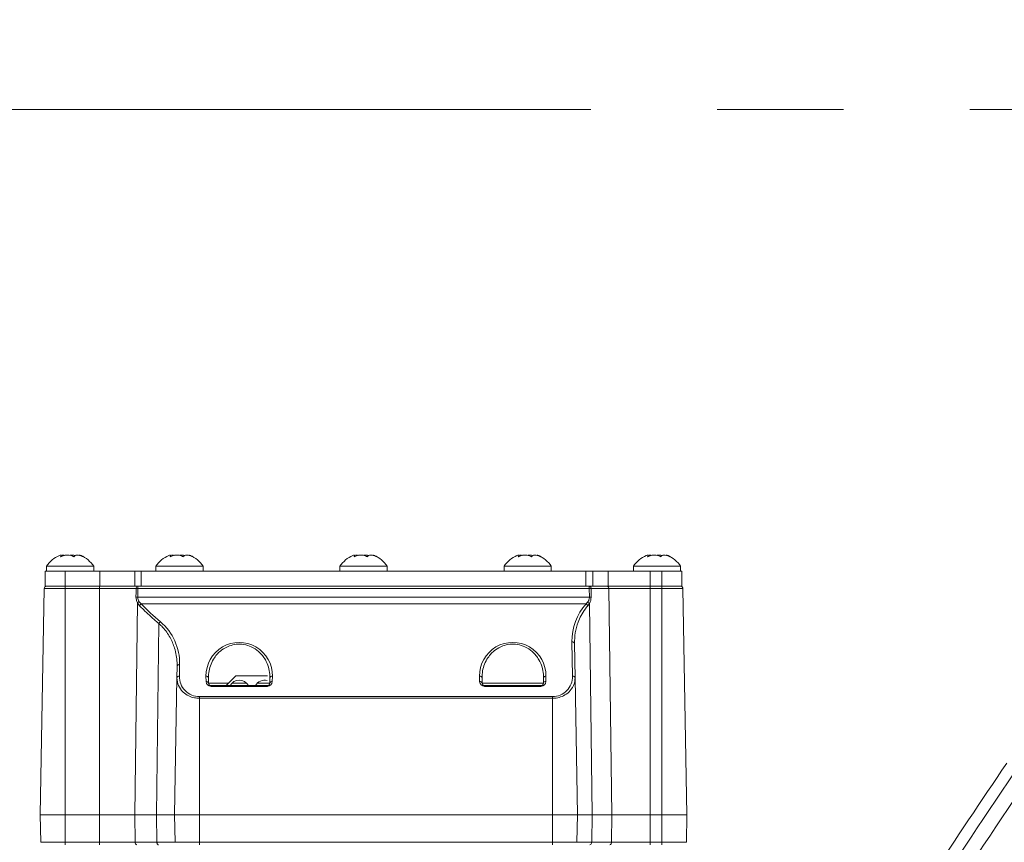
# Model space of a CAD drawing. Header units: millimetres. Extents: x 0 to 8410, y 0 to 5940.
# Tile 154 of 256: x 4901 to 5098, y 1904 to 2069. Entities that reach past the tile are written whole.
import ezdxf

# ---------------------------------------------------------------- set-up
doc = ezdxf.new("R2010")
doc.units = ezdxf.units.MM
doc.header["$LTSCALE"] = 10
doc.linetypes.add('CENTERX2', pattern=[20.32, 12.7, -2.54, 2.54, -2.54])
doc.styles.add('SLDTEXTSTYLE0', font='TXT', dxfattribs={"width": 0.605})
doc.dimstyles.new('SLDDIMSTYLE0', dxfattribs={"dimtxt": 50, "dimasz": 50, "dimexe": 0, "dimexo": 0.0625, "dimgap": 12.5, "dimtad": 1, "dimtoh": 1, "dimdec": 1, "dimrnd": 1e-09, "dimzin": 12, "dimdsep": 46, "dimtxsty": 'SLDTEXTSTYLE0', "dimsah": 1, "dimcen": 0.09, "dimadec": 0, "dimazin": 0, "dimtfac": 1, "dimtofl": 0, "dimtmove": 0, "dimatfit": 3, "dimfxl": 0, "dimfrac": 2, "dimtolj": 1, "dimtzin": 12, "dimarcsym": 0})

# ---------------------------------------------------------------- blocks, each defined once
blk = doc.blocks.new('*D34')
at = {"color": 7, "linetype": 'Continuous', "lineweight": 0}
for p, q in [((5294.64, 2973.04), (4568.99, 2973.04)), ((4583.99, 1878.04), (4583.99, 2973.04)), ((5294.64, 1878.04), (4568.99, 1878.04))]:
    blk.add_line(p, q, dxfattribs=at)
for points in [[(4583.99, 2973.04), (4576.49, 2923.04), (4591.49, 2923.04)], [(4583.99, 1878.04), (4591.49, 1928.04), (4576.49, 1928.04)]]:
    blk.add_solid(points, dxfattribs=at)
at = {"color": 7, "linetype": 'Continuous', "lineweight": 0, "insert": (4519.54, 2349.16), "char_height": 50, "attachment_point": 1, "rotation": 90, "style": 'SLDTEXTSTYLE0'}
blk.add_mtext('1095', dxfattribs=at)
blk = doc.blocks.new('*D35')
at = {"color": 7, "linetype": 'Continuous', "lineweight": 0}
for p, q in [((5294.64, 3305.04), (4468.99, 3305.04)), ((4483.99, 3305.04), (4483.99, 1383.04)), ((4955.74, 1383.04), (4468.99, 1383.04))]:
    blk.add_line(p, q, dxfattribs=at)
for points in [[(4483.99, 3305.04), (4476.49, 3255.04), (4491.49, 3255.04)], [(4483.99, 1383.04), (4491.49, 1433.04), (4476.49, 1433.04)]]:
    blk.add_solid(points, dxfattribs=at)
at = {"color": 7, "linetype": 'Continuous', "lineweight": 0, "insert": (4419.54, 2267.66), "char_height": 50, "attachment_point": 1, "rotation": 90, "style": 'SLDTEXTSTYLE0'}
blk.add_mtext('1922', dxfattribs=at)

msp = doc.modelspace()

# ---------------------------------------------------------------- linework, layer by layer
at = {"color": 7, "linetype": 'CENTERX2', "lineweight": 0}
msp.add_line((4685.152717, 2050.92813), (5524.640959, 2050.92813), dxfattribs=at)
at = {"color": 7, "linetype": 'Continuous', "lineweight": 0}
for p, q in [((4908.852069, 1960.982725), (4908.852069, 1961.219773)), ((4930.852069, 1960.982725), (4930.852069, 1961.219773)), ((4967.852069, 1960.982725), (4967.852069, 1961.219773)), ((5000.852069, 1960.982725), (5000.852069, 1961.219773)), ((5026.852069, 1960.982725), (5026.852069, 1961.219773)), ((4905.640958, 1958.044753), (4905.640958, 1955.044791)), ((4905.640958, 1958.044753), (4909.640966, 1958.044753)), ((4905.890955, 1959.04474), (4905.890955, 1958.044753)), ((4915.390966, 1959.04474), (4905.890955, 1959.04474)), ((4909.640966, 1958.044753), (4916.640965, 1958.044753)), ((4915.390966, 1958.044753), (4915.390966, 1959.04474)), ((4916.640965, 1958.044753), (4923.669634, 1958.044753)), ((4923.669634, 1958.044753), (4924.947588, 1958.044753)), ((4924.947588, 1958.044753), (5014.306379, 1958.044753)), ((4927.890954, 1959.04474), (4927.890954, 1958.044753)), ((4937.390966, 1959.04474), (4927.890954, 1959.04474)), ((4937.390966, 1958.044753), (4937.390966, 1959.04474)), ((4964.890955, 1959.04474), (4964.890955, 1958.044753)), ((4974.390967, 1959.04474), (4964.890955, 1959.04474)), ((4974.390967, 1958.044753), (4974.390967, 1959.04474)), ((4997.890962, 1959.04474), (4997.890962, 1958.044753)), ((5007.390959, 1959.04474), (4997.890962, 1959.04474)), ((5007.390959, 1958.044753), (5007.390959, 1959.04474)), ((5014.306379, 1958.044753), (5015.747202, 1958.044753)), ((5015.747202, 1958.044753), (5018.816953, 1958.044753)), ((5018.816953, 1958.044753), (5027.269078, 1958.044753)), ((5023.890963, 1959.04474), (5023.890963, 1958.044753)), ((5033.39096, 1959.04474), (5023.890963, 1959.04474)), ((5027.269078, 1958.044753), (5029.640956, 1958.044753)), ((5029.640956, 1958.044753), (5033.640956, 1958.044753)), ((5033.39096, 1958.044753), (5033.39096, 1959.04474)), ((5033.640956, 1958.044753), (5033.640956, 1955.044791)), ((4905.435322, 1954.55347), (4904.640956, 1909.044788)), ((4905.640958, 1955.044791), (4909.640966, 1955.044791)), ((4909.640966, 1955.044791), (4916.640965, 1955.044791)), ((4916.640965, 1955.044791), (4923.669634, 1955.044791)), ((4923.669634, 1955.044791), (4924.947588, 1955.044791)), ((4924.947588, 1955.044791), (5014.306379, 1955.044791)), ((5014.306379, 1955.044791), (5015.747202, 1955.044791)), ((5015.747202, 1955.044791), (5018.816953, 1955.044791)), ((5018.816953, 1955.044791), (5027.269078, 1955.044791)), ((5027.269078, 1955.044791), (5029.640956, 1955.044791)), ((5029.640956, 1955.044791), (5033.640956, 1955.044791)), ((5033.8466, 1954.55347), (5034.640958, 1909.044788)), ((5012.039019, 1943.52983), (5012.160053, 1936.595842)), ((4932.121871, 1936.595842), (4932.163266, 1938.96769)), ((4932.121871, 1936.595842), (4931.640966, 1909.044788)), ((4938.462986, 1936.595842), (4938.481493, 1935.536012)), ((4941.990955, 1935.044751), (4943.990959, 1937.044785)), ((4950.299067, 1937.044785), (4943.990959, 1937.044785)), ((4950.800432, 1935.536012), (4950.818939, 1936.595842)), ((4993.462993, 1936.595842), (4993.481485, 1935.536012)), ((5005.800432, 1935.536012), (5005.818931, 1936.595842)), ((5012.160053, 1936.595842), (5012.640959, 1909.044788)), ((4938.981412, 1935.044751), (4950.300513, 1935.044751)), ((4993.981404, 1935.044751), (5005.300512, 1935.044751)), ((4904.640956, 1909.044788), (4909.640966, 1909.044788)), ((4904.737113, 1903.536067), (4904.640956, 1909.044788)), ((4909.640966, 1909.044788), (4916.574968, 1909.044788)), ((4916.574968, 1909.044788), (4923.650427, 1909.044788)), ((4923.650427, 1909.044788), (4928.040964, 1909.044788)), ((4928.040964, 1909.044788), (4931.640966, 1909.044788)), ((4931.640966, 1909.044788), (4936.640961, 1909.044788)), ((4931.737108, 1903.536067), (4931.640966, 1909.044788)), ((4936.640961, 1909.044788), (5007.640956, 1909.044788)), ((5007.640956, 1909.044788), (5012.640959, 1909.044788)), ((5012.544801, 1903.536067), (5012.640959, 1909.044788)), ((5012.640959, 1909.044788), (5015.574289, 1909.044788)), ((5015.574289, 1909.044788), (5019.585332, 1909.044788)), ((5019.585332, 1909.044788), (5027.269078, 1909.044788)), ((5027.269078, 1909.044788), (5029.640956, 1909.044788)), ((5029.640956, 1909.044788), (5034.640958, 1909.044788)), ((5034.544801, 1903.536067), (5034.640958, 1909.044788))]:
    msp.add_line(p, q, dxfattribs=at)
at = {"color": 8, "linetype": 'Continuous', "lineweight": 0}
for p, q in [((4909.640966, 1958.044753), (4909.640966, 1955.044791)), ((4916.640965, 1958.044753), (4916.640965, 1955.044791)), ((4923.669634, 1958.044753), (4923.669634, 1955.044791)), ((4924.947588, 1958.044753), (4924.947588, 1955.044791)), ((5014.306379, 1958.044753), (5014.306379, 1955.044791)), ((5015.747202, 1958.044753), (5015.747202, 1955.044791)), ((5018.816953, 1958.044753), (5018.816953, 1955.044791)), ((5027.269078, 1958.044753), (5027.269078, 1955.044791)), ((5029.640956, 1958.044753), (5029.640956, 1955.044791)), ((4909.640966, 1954.55347), (4905.435322, 1954.55347)), ((4909.640966, 1955.044791), (4909.640966, 1954.55347)), ((4909.640966, 1954.55347), (4909.640966, 1909.044788)), ((4916.574968, 1954.55347), (4909.640966, 1954.55347)), ((4916.574968, 1955.044791), (4916.574968, 1954.55347)), ((4916.574968, 1954.55347), (4916.574968, 1909.044788)), ((4923.901526, 1954.55347), (4916.574968, 1954.55347)), ((4924.240841, 1954.55347), (4924.229218, 1952.852711)), ((4924.240841, 1955.044791), (4924.240841, 1954.55347)), ((5015.026173, 1954.55347), (4924.240841, 1954.55347)), ((5015.026173, 1955.044791), (5015.026173, 1954.55347)), ((5015.038593, 1952.852711), (5015.026173, 1954.55347)), ((5018.974965, 1954.55347), (5015.382325, 1954.55347)), ((5018.974965, 1954.55347), (5019.585332, 1909.044788)), ((5027.269078, 1954.55347), (5018.974965, 1954.55347)), ((5027.269078, 1954.55347), (5027.269078, 1955.044791)), ((5027.269078, 1954.55347), (5027.269078, 1909.044788)), ((5029.640956, 1954.55347), (5027.269078, 1954.55347)), ((5029.640956, 1954.55347), (5029.640956, 1955.044791)), ((5029.640956, 1954.55347), (5029.640956, 1909.044788)), ((5033.8466, 1954.55347), (5029.640956, 1954.55347)), ((4924.229218, 1952.852711), (5015.038593, 1952.852711)), ((4924.530623, 1951.909706), (4924.933387, 1951.4734)), ((5014.366111, 1951.4734), (5014.69638, 1951.832101)), ((4924.176915, 1951.67397), (4923.650427, 1909.044788)), ((4924.582867, 1951.128587), (4924.176915, 1951.67397)), ((5014.366111, 1951.4734), (4924.933387, 1951.4734)), ((5015.049664, 1951.576933), (5014.734333, 1951.128587)), ((5015.049664, 1951.576933), (5015.574289, 1909.044788)), ((4928.471131, 1947.552011), (4928.040964, 1909.044788)), ((5011.660127, 1936.940655), (5011.5391, 1943.874642)), ((4932.663185, 1939.312503), (4932.62179, 1936.940655)), ((4937.981559, 1935.880885), (4937.963067, 1936.940655)), ((4951.318858, 1936.940655), (4951.300351, 1935.880885)), ((4992.981566, 1935.880885), (4992.963059, 1936.940655)), ((5006.318858, 1936.940655), (5006.300358, 1935.880885)), ((4938.481493, 1935.536012), (4942.482231, 1935.536012)), ((4938.981412, 1935.044751), (4938.981412, 1934.898302)), ((4950.300513, 1934.898302), (4938.981412, 1934.898302)), ((4943.16241, 1935.536012), (4946.1195, 1935.536012)), ((4948.262406, 1935.536012), (4950.800432, 1935.536012)), ((4950.300513, 1934.898302), (4950.300513, 1935.044751)), ((4993.481485, 1935.536012), (5005.800432, 1935.536012)), ((4993.981404, 1935.044751), (4993.981404, 1934.898302)), ((5005.300512, 1934.898302), (4993.981404, 1934.898302)), ((5005.300512, 1934.898302), (5005.300512, 1935.044751)), ((4936.640961, 1932.850048), (4936.640961, 1932.505235)), ((4936.640961, 1932.850048), (5007.640956, 1932.850048)), ((4936.640961, 1932.505235), (4936.640961, 1909.044788)), ((5007.640956, 1932.505235), (4936.640961, 1932.505235)), ((5007.640956, 1932.850048), (5007.640956, 1932.505235)), ((5007.640956, 1932.505235), (5007.640956, 1909.044788)), ((4909.640966, 1903.536067), (4909.640966, 1909.044788)), ((4916.574968, 1903.536067), (4916.574968, 1909.044788)), ((4923.718465, 1903.536067), (4923.650427, 1909.044788)), ((4928.102491, 1903.536067), (4928.040964, 1909.044788)), ((4936.640961, 1903.536067), (4936.640961, 1909.044788)), ((5007.640956, 1903.536067), (5007.640956, 1909.044788)), ((5015.50634, 1903.536067), (5015.574289, 1909.044788)), ((5019.511444, 1903.536067), (5019.585332, 1909.044788)), ((5027.269078, 1903.536067), (5027.269078, 1909.044788)), ((5029.640956, 1903.536067), (5029.640956, 1909.044788)), ((4904.737113, 1903.536067), (4909.640966, 1903.536067)), ((4909.640966, 1903.536067), (4916.574968, 1903.536067)), ((4909.640966, 1903.044746), (4909.640966, 1903.536067)), ((4916.574968, 1903.536067), (4923.718465, 1903.536067)), ((4916.574968, 1903.044746), (4916.574968, 1903.536067)), ((4923.718465, 1903.536067), (4928.102491, 1903.536067)), ((4928.102491, 1903.536067), (4931.737108, 1903.536067)), ((4931.737108, 1903.536067), (4936.640961, 1903.536067)), ((4936.640961, 1903.536067), (5007.640956, 1903.536067)), ((4936.640961, 1903.044746), (4936.640961, 1903.536067)), ((5007.640956, 1903.536067), (5012.544801, 1903.536067)), ((5007.640956, 1903.044746), (5007.640956, 1903.536067)), ((5012.544801, 1903.536067), (5015.50634, 1903.536067)), ((5015.50634, 1903.536067), (5019.511444, 1903.536067)), ((5019.511444, 1903.536067), (5027.269078, 1903.536067)), ((5027.269078, 1903.044746), (5027.269078, 1903.536067)), ((5027.269078, 1903.536067), (5029.640956, 1903.536067)), ((5029.640956, 1903.536067), (5034.544801, 1903.536067)), ((5029.640956, 1903.044746), (5029.640956, 1903.536067))]:
    msp.add_line(p, q, dxfattribs=at)
at = {"color": 8, "linetype": 'Continuous', "lineweight": 0, "flags": 128}
for points in [[(4923.889516, 1952.852711), (4923.896579, 1953.85252), (4923.901526, 1954.55347)], [(5015.382325, 1954.55347), (5015.38959, 1953.553662), (5015.394686, 1952.852711)], [(4928.422449, 1903.044746), (4928.360699, 1903.054163), (4928.301288, 1903.081998), (4928.246407, 1903.127238), (4928.198157, 1903.188154), (4928.158341, 1903.262481), (4928.128434, 1903.347418), (4928.109584, 1903.439746), (4928.102491, 1903.536067)]]:
    msp.add_lwpolyline(points, dxfattribs=at)
at = {"color": 8, "linetype": 'Continuous', "lineweight": 0}
for centre, radius, start, end in [((6173.718972, 1188.096869), 1297.659625, 141.873262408, 148.154174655), ((6173.718972, 1188.096869), 1294.663737, 141.873262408, 148.154174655), ((4924.337914, 1954.614922), 0.440694, 102.72517692, 188.01564311), ((4924.071183, 1932.425995), 22.128126, 89.5607068, 90.4392932), ((5014.941713, 1954.608822), 0.444075, 352.8397365, 79.03605808), ((5015.204249, 1934.729285), 19.824985, 89.48533838, 90.51466162), ((5018.525684, 1954.598031), 0.451485, 354.33572906, 81.7029993), ((4924.059367, 1930.676011), 22.177351, 89.5611814, 90.4388186), ((4924.905721, 1950.963666), 1.017688, 111.62792761, 135.73660932), ((5014.317154, 1950.934908), 0.974047, 41.23371667, 67.08718338), ((5015.216639, 1931.021132), 21.832305, 89.53273704, 90.46726296), ((4925.307478, 1950.74255), 0.821028, 117.10598068, 151.95349724), ((5014.03606, 1950.751925), 0.793385, 28.34330506, 65.41750871), ((4929.24417, 1947.155676), 0.868717, 121.43640163, 152.85594796), ((5011.604908, 1943.435248), 0.444295, 12.29116622, 98.51787124), ((4932.597297, 1938.873225), 0.444191, 81.46962234, 167.7213402), ((4932.555973, 1936.501274), 0.444283, 81.48069388, 167.71026867), ((4938.028872, 1936.501258), 0.444298, 12.29154243, 98.51749502), ((4951.253041, 1936.501274), 0.444283, 81.48069388, 167.71026867), ((4993.028864, 1936.501238), 0.444317, 12.29354843, 98.51708541), ((5006.253047, 1936.501256), 0.4443, 81.48180424, 167.7083601), ((5011.725941, 1936.50126), 0.444297, 12.29124628, 98.51858937), ((4938.047372, 1935.441495), 0.444291, 12.28279606, 98.51858025), ((4938.981409, 1935.898318), 1, 181, 270), ((4950.300509, 1935.898318), 1, 270, 359), ((4951.234544, 1935.441504), 0.444281, 81.48206889, 167.71815129), ((4993.981409, 1935.898318), 1, 181, 270), ((4993.047379, 1935.441514), 0.444272, 12.28079012, 98.5189897), ((5005.300509, 1935.898318), 1, 270, 359), ((5006.234539, 1935.441513), 0.444274, 81.48030977, 167.71911215), ((4924.158407, 1903.479809), 0.443524, 172.71285924, 258.79070363), ((5015.066508, 1903.479652), 0.443436, 281.25602476, 7.30911173), ((5019.062164, 1903.491505), 0.451485, 278.2970007, 5.66427094)]:
    msp.add_arc(centre, radius, start, end, dxfattribs=at)
at = {"color": 7, "linetype": 'Continuous', "lineweight": 0}
for centre, radius, start, end in [((4910.905793, 1955.750612), 6, 113.7634097, 146.69982304), ((4910.376125, 1955.750612), 6, 33.30017696, 66.30230112), ((4932.905793, 1955.750612), 6, 113.7634097, 146.69982304), ((4932.376125, 1955.750612), 6, 33.30017696, 66.30230112), ((4969.905793, 1955.750612), 6, 113.7634097, 146.69982304), ((4969.376125, 1955.750612), 6, 33.30017696, 66.30230112), ((5002.905793, 1955.750612), 6, 113.7634097, 146.69982304), ((5002.376125, 1955.750612), 6, 33.30017696, 66.30230112), ((5028.905793, 1955.750612), 6, 113.7634097, 146.69982304), ((5028.376125, 1955.750612), 6, 33.30017696, 66.30230112), ((4905.935241, 1954.544765), 0.5, 90, 179), ((5033.346678, 1954.544765), 0.5, 1, 90), ((4944.640959, 1934.044765), 2.1, 28.43689015, 151.56310985), ((4949.740959, 1934.044765), 2.1, 75.11106799, 151.56310985), ((4938.981409, 1935.544765), 0.5, 181, 270), ((4950.300509, 1935.544765), 0.5, 270, 359), ((4993.981409, 1935.544765), 0.5, 181, 270), ((5005.300509, 1935.544765), 0.5, 270, 359), ((6173.718972, 1188.096869), 1300, 145.766516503, 148.182201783)]:
    msp.add_arc(centre, radius, start, end, dxfattribs=at)
at = {"color": 8, "linetype": 'Continuous', "lineweight": 0}
for centre, major_axis, start_param, end_param in [((4969.640959, 1995.84113), (0, 62.991059), 2.3523032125, 2.4358469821), ((5022.640959, 1944.06849), (0, 11.105246), 0.8408997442, 1.5882522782), ((4921.640959, 1939.504978), (0, 11.02559), 4.694933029, 5.5774396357), ((4944.640959, 1937.057242), (0, 6.679931), 4.694933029, 7.8714375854), ((4999.640959, 1937.057242), (0, 6.679931), 4.694933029, 7.8714375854), ((4936.640959, 1936.870467), (0, 4.020396), 1.5533403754, 3.1415926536), ((5007.640959, 1936.870467), (0, 4.020396), 3.1415926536, 4.7298449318)]:
    msp.add_ellipse(centre, major_axis=major_axis, ratio=0.9998476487, start_param=start_param, end_param=end_param, dxfattribs=at)
at = {"color": 7, "linetype": 'Continuous', "lineweight": 0}
for points, knots in [([(4908.491803, 1961.234555), (4908.588997, 1961.273802), (4908.788153, 1961.354222), (4908.874148, 1961.265349), (4908.832147, 1961.104141), (4908.761924, 1960.974112), (4908.74253, 1960.938201)], [0, 0, 0, 0, 0.2875707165, 0.5892524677, 0.8865617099, 1, 1, 1, 1]), ([(4908.74253, 1960.938201), (4908.963298, 1961.041804), (4909.408343, 1961.250658), (4910.142904, 1961.348739), (4910.781499, 1961.268448), (4911.18091, 1961.103887), (4911.36416, 1960.974057), (4911.41477, 1960.938201)], [0, 0, 0, 0, 0.2469143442, 0.4977544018, 0.7104318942, 0.9200261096, 1, 1, 1, 1]), ([(4909.566609, 1961.234734), (4909.461598, 1961.275938), (4909.255568, 1961.356781), (4908.926877, 1961.286446), (4908.765716, 1961.251959)], [0, 0, 0, 0, 0.5096893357, 1, 1, 1, 1]), ([(4911.715312, 1961.234734), (4911.510645, 1961.2769), (4911.13665, 1961.353953), (4910.795438, 1961.290229), (4910.640953, 1961.261377)], [0, 0, 0, 0, 0.5472448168, 1, 1, 1, 1]), ([(4911.41477, 1960.938201), (4911.47242, 1961.041805), (4911.588632, 1961.250652), (4912.013127, 1961.34873), (4912.545646, 1961.268479), (4912.98993, 1961.103797), (4913.243254, 1960.974034), (4913.313208, 1960.938201)], [0, 0, 0, 0, 0.2469274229, 0.4977637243, 0.7104393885, 0.9200399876, 1, 1, 1, 1]), ([(4913.313208, 1960.938201), (4913.151265, 1961.040777), (4912.824807, 1961.247559), (4912.518377, 1961.353358), (4912.471397, 1961.287671), (4912.452591, 1961.261377)], [0, 0, 0, 0, 0.3711974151, 0.7482883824, 1, 1, 1, 1]), ([(4930.491803, 1961.234555), (4930.588997, 1961.273802), (4930.788153, 1961.354222), (4930.874148, 1961.265349), (4930.832147, 1961.104141), (4930.761924, 1960.974112), (4930.74253, 1960.938201)], [0, 0, 0, 0, 0.2875707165, 0.5892524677, 0.8865617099, 1, 1, 1, 1]), ([(4930.74253, 1960.938201), (4930.963298, 1961.041804), (4931.408343, 1961.250658), (4932.142907, 1961.348739), (4932.781496, 1961.268445), (4933.180928, 1961.103893), (4933.364165, 1960.974058), (4933.41477, 1960.938201)], [0, 0, 0, 0, 0.246914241, 0.4977541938, 0.7104320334, 0.9200293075, 1, 1, 1, 1]), ([(4931.566609, 1961.234734), (4931.461598, 1961.275938), (4931.255568, 1961.356781), (4930.926877, 1961.286446), (4930.765716, 1961.251959)], [0, 0, 0, 0, 0.5096893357, 1, 1, 1, 1]), ([(4933.715312, 1961.234734), (4933.510645, 1961.2769), (4933.13665, 1961.353953), (4932.795438, 1961.290229), (4932.640953, 1961.261377)], [0, 0, 0, 0, 0.5472448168, 1, 1, 1, 1]), ([(4933.41477, 1960.938201), (4933.47242, 1961.041805), (4933.588632, 1961.250652), (4934.013127, 1961.34873), (4934.545646, 1961.268479), (4934.989929, 1961.103797), (4935.243254, 1960.974034), (4935.313208, 1960.938201)], [0, 0, 0, 0, 0.2469274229, 0.4977637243, 0.7104393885, 0.9200399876, 1, 1, 1, 1]), ([(4935.313208, 1960.938201), (4935.151265, 1961.040777), (4934.824807, 1961.247559), (4934.518377, 1961.353358), (4934.471397, 1961.287671), (4934.452591, 1961.261377)], [0, 0, 0, 0, 0.3711974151, 0.7482883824, 1, 1, 1, 1]), ([(4967.491804, 1961.234555), (4967.588997, 1961.273802), (4967.788153, 1961.354222), (4967.874149, 1961.265349), (4967.832147, 1961.104141), (4967.761924, 1960.974112), (4967.742531, 1960.938201)], [0, 0, 0, 0, 0.2875707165, 0.5892524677, 0.8865617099, 1, 1, 1, 1]), ([(4967.742531, 1960.938201), (4967.963298, 1961.041804), (4968.408343, 1961.250658), (4969.142906, 1961.348739), (4969.781499, 1961.268448), (4970.18091, 1961.103887), (4970.36416, 1960.974057), (4970.414771, 1960.938201)], [0, 0, 0, 0, 0.2469142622, 0.4977541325, 0.71043199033, 0.92002613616, 1, 1, 1, 1]), ([(4968.566609, 1961.234734), (4968.461598, 1961.275938), (4968.255568, 1961.356781), (4967.926877, 1961.286446), (4967.765717, 1961.251959)], [0, 0, 0, 0, 0.5096893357, 1, 1, 1, 1]), ([(4970.715312, 1961.234734), (4970.510645, 1961.2769), (4970.136651, 1961.353953), (4969.795439, 1961.290229), (4969.640953, 1961.261377)], [0, 0, 0, 0, 0.5472448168, 1, 1, 1, 1]), ([(4970.414771, 1960.938201), (4970.47242, 1961.041805), (4970.588632, 1961.250652), (4971.013127, 1961.34873), (4971.545646, 1961.268479), (4971.98993, 1961.103797), (4972.243255, 1960.974034), (4972.313208, 1960.938201)], [0, 0, 0, 0, 0.2469274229, 0.4977637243, 0.7104393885, 0.9200399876, 1, 1, 1, 1]), ([(4972.313208, 1960.938201), (4972.151258, 1961.040777), (4971.824788, 1961.247557), (4971.51838, 1961.353358), (4971.471399, 1961.287672), (4971.452592, 1961.261377)], [0, 0, 0, 0, 0.3712014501, 0.7482887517, 1, 1, 1, 1]), ([(5000.491811, 1961.234555), (5000.589002, 1961.273802), (5000.788154, 1961.354223), (5000.874136, 1961.265348), (5000.832148, 1961.104141), (5000.761924, 1960.974112), (5000.74253, 1960.938201)], [0, 0, 0, 0, 0.2875699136, 0.5892518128, 0.8865614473, 1, 1, 1, 1]), ([(5000.74253, 1960.938201), (5000.963301, 1961.041804), (5001.408349, 1961.250657), (5002.14291, 1961.348739), (5002.781502, 1961.268446), (5003.180916, 1961.103888), (5003.364167, 1960.974057), (5003.414778, 1960.938201)], [0, 0, 0, 0, 0.24691612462, 0.49775571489, 0.71043052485, 0.92002625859, 1, 1, 1, 1]), ([(5001.566602, 1961.234734), (5001.46159, 1961.275939), (5001.255561, 1961.356781), (5000.926874, 1961.286446), (5000.765717, 1961.251959)], [0, 0, 0, 0, 0.5096917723, 1, 1, 1, 1]), ([(5003.715319, 1961.234734), (5003.510647, 1961.276901), (5003.136651, 1961.353953), (5002.795441, 1961.290228), (5002.640961, 1961.261377)], [0, 0, 0, 0, 0.5472575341, 1, 1, 1, 1]), ([(5003.414778, 1960.938201), (5003.472425, 1961.041805), (5003.588631, 1961.250653), (5004.013128, 1961.34873), (5004.545652, 1961.268478), (5004.989937, 1961.1038), (5005.243257, 1960.974034), (5005.313208, 1960.938201)], [0, 0, 0, 0, 0.2469269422, 0.4977634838, 0.7104412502, 0.9200420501, 1, 1, 1, 1]), ([(5005.313208, 1960.938201), (5005.151262, 1961.040777), (5004.824799, 1961.247558), (5004.518375, 1961.353358), (5004.471402, 1961.287671), (5004.452599, 1961.261377)], [0, 0, 0, 0, 0.371199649, 0.7482890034, 1, 1, 1, 1]), ([(5026.491811, 1961.234555), (5026.589003, 1961.273802), (5026.788155, 1961.354222), (5026.874137, 1961.265349), (5026.832148, 1961.10414), (5026.761925, 1960.974111), (5026.742531, 1960.938201)], [0, 0, 0, 0, 0.2875703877, 0.5892527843, 0.8865612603, 1, 1, 1, 1]), ([(5026.742531, 1960.938201), (5026.963301, 1961.041804), (5027.408349, 1961.250657), (5028.142912, 1961.348739), (5028.781501, 1961.268446), (5029.180917, 1961.103888), (5029.364168, 1960.974057), (5029.414778, 1960.938201)], [0, 0, 0, 0, 0.2469158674, 0.4977553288, 0.7104305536, 0.9200262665, 1, 1, 1, 1]), ([(5027.566602, 1961.234734), (5027.461591, 1961.275938), (5027.255561, 1961.356781), (5026.926875, 1961.286446), (5026.765717, 1961.251959)], [0, 0, 0, 0, 0.5096911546, 1, 1, 1, 1]), ([(5029.715313, 1961.234734), (5029.510643, 1961.276901), (5029.136649, 1961.353953), (5028.795442, 1961.290228), (5028.640961, 1961.261377)], [0, 0, 0, 0, 0.5472541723, 1, 1, 1, 1]), ([(5029.414778, 1960.938201), (5029.472425, 1961.041804), (5029.588631, 1961.250653), (5030.01313, 1961.34873), (5030.545646, 1961.268477), (5030.989935, 1961.103802), (5031.243258, 1960.974034), (5031.313209, 1960.938201)], [0, 0, 0, 0, 0.24692677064, 0.49776313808, 0.71043963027, 0.92004240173, 1, 1, 1, 1]), ([(5031.313209, 1960.938201), (5031.151262, 1961.040777), (5030.824798, 1961.247558), (5030.518377, 1961.353358), (5030.471403, 1961.287671), (5030.4526, 1961.261377)], [0, 0, 0, 0, 0.3711997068, 0.7482907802, 1, 1, 1, 1])]:
    msp.add_open_spline(points, degree=3, knots=knots, dxfattribs=at)
at = {"color": 8, "linetype": 'Continuous', "lineweight": 0}
for points, knots in [([(4924.176915, 1951.67397), (4924.092854, 1951.860178), (4923.930252, 1952.220365), (4923.902784, 1952.646755), (4923.889516, 1952.852711)], [0, 0, 0, 0, 0.5169750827, 1, 1, 1, 1]), ([(4924.229218, 1952.852711), (4924.244022, 1952.686785), (4924.275265, 1952.336619), (4924.442587, 1952.056887), (4924.530623, 1951.909706)], [0, 0, 0, 0, 0.4738493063, 1, 1, 1, 1]), ([(5014.69638, 1951.832101), (5014.795121, 1951.989638), (5014.966163, 1952.262528), (5015.036586, 1952.642755), (5015.038293, 1952.821401), (5015.038593, 1952.852711)], [0, 0, 0, 0, 0.5297061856, 0.9175732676, 1, 1, 1, 1]), ([(5015.394686, 1952.852711), (5015.379788, 1952.628069), (5015.348532, 1952.156769), (5015.152342, 1951.776139), (5015.049664, 1951.576933)], [0, 0, 0, 0, 0.4766429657, 1, 1, 1, 1]), ([(4928.471131, 1947.552011), (4928.258879, 1947.733063), (4927.197371, 1948.638535), (4925.896414, 1949.829712), (4924.852718, 1950.86175), (4924.582867, 1951.128587)], [0, 0, 0, 0, 0.1563368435, 0.7818674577, 1, 1, 1, 1]), ([(5014.734333, 1951.128587), (5014.565037, 1950.920798), (5013.714346, 1949.876683), (5012.778863, 1948.056922), (5012.116893, 1945.691713), (5012.065145, 1944.255141), (5012.039019, 1943.52983)], [0, 0, 0, 0, 0.0911388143, 0.4579608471, 0.726329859, 1, 1, 1, 1]), ([(4932.163266, 1938.96769), (4932.162707, 1939.208854), (4932.159899, 1940.418566), (4931.814459, 1942.37762), (4930.803022, 1944.764889), (4929.651766, 1946.427233), (4928.738169, 1947.297607), (4928.471131, 1947.552011)], [0, 0, 0, 0, 0.0790197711, 0.3963744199, 0.6420394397, 0.8953708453, 1, 1, 1, 1]), ([(4950.818939, 1936.595842), (4950.815669, 1936.840744), (4950.805844, 1937.576562), (4950.564466, 1938.810052), (4949.902406, 1940.386721), (4948.772385, 1941.829619), (4947.220166, 1942.87245), (4945.621628, 1943.381603), (4944.060675, 1943.430403), (4942.489372, 1943.053313), (4940.890319, 1942.162281), (4939.689545, 1940.851803), (4938.929498, 1939.394023), (4938.519578, 1938.021761), (4938.48204, 1937.075949), (4938.462986, 1936.595842)], [0, 0, 0, 0, 0.0408741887, 0.1228085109, 0.2069742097, 0.315431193, 0.396558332, 0.4606794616, 0.5251029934, 0.5832830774, 0.6599318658, 0.7667782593, 0.8423031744, 0.9199511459, 1, 1, 1, 1]), ([(5005.818931, 1936.595842), (5005.815664, 1936.840744), (5005.805848, 1937.576563), (5005.564465, 1938.810052), (5004.902405, 1940.386719), (5003.772393, 1941.829623), (5002.220165, 1942.87245), (5000.621626, 1943.381602), (4999.060674, 1943.430401), (4997.48937, 1943.053319), (4995.890328, 1942.162274), (4994.689538, 1940.851807), (4993.929513, 1939.39402), (4993.519561, 1938.021763), (4993.482039, 1937.075949), (4993.462993, 1936.595842)], [0, 0, 0, 0, 0.04087418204, 0.12280850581, 0.20697420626, 0.31543103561, 0.39655840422, 0.46067981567, 0.52510274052, 0.58328340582, 0.65993170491, 0.76677827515, 0.84230308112, 0.91995118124, 1, 1, 1, 1]), ([(4936.640961, 1932.505235), (4936.302836, 1932.525493), (4935.536463, 1932.571409), (4934.35401, 1932.994017), (4933.184071, 1933.815857), (4932.284202, 1935.072639), (4932.177629, 1936.072651), (4932.121871, 1936.595842)], [0, 0, 0, 0, 0.1202810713, 0.2726219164, 0.4654788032, 0.7203463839, 1, 1, 1, 1]), ([(5012.160053, 1936.595842), (5012.151282, 1936.37384), (5012.120372, 1935.591517), (5011.619738, 1934.425648), (5010.532808, 1933.350736), (5009.341038, 1932.746938), (5008.346014, 1932.524766), (5007.79371, 1932.509467), (5007.640956, 1932.505235)], [0, 0, 0, 0, 0.1191452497, 0.4198618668, 0.6345462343, 0.8030421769, 0.9455263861, 1, 1, 1, 1])]:
    msp.add_open_spline(points, degree=3, knots=knots, dxfattribs=at)

# ---------------------------------------------------------------- dimensions: what is measured, and where the dimension line sits
at = {"color": 7, "linetype": 'Continuous', "lineweight": 0}
for base, p1, p2, picture, middle in [((4483.989117, 1383.044765), (5294.640959, 3305.044765), (4955.741815, 1383.044765), '*D35', (4483.989117, 2344.044765)), ((4583.989117, 2973.044765), (5294.640959, 1878.044765), (5294.640959, 2973.044765), '*D34', (4583.989117, 2425.544765))]:
    dim = msp.add_linear_dim(base=base, p1=p1, p2=p2, angle=90, dimstyle='SLDDIMSTYLE0', dxfattribs=at)
    dim.commit()
    dim.dimension.update_dxf_attribs({"geometry": picture, "text_midpoint": middle, "dimtype": 160})

doc.saveas('drawing.dxf')
